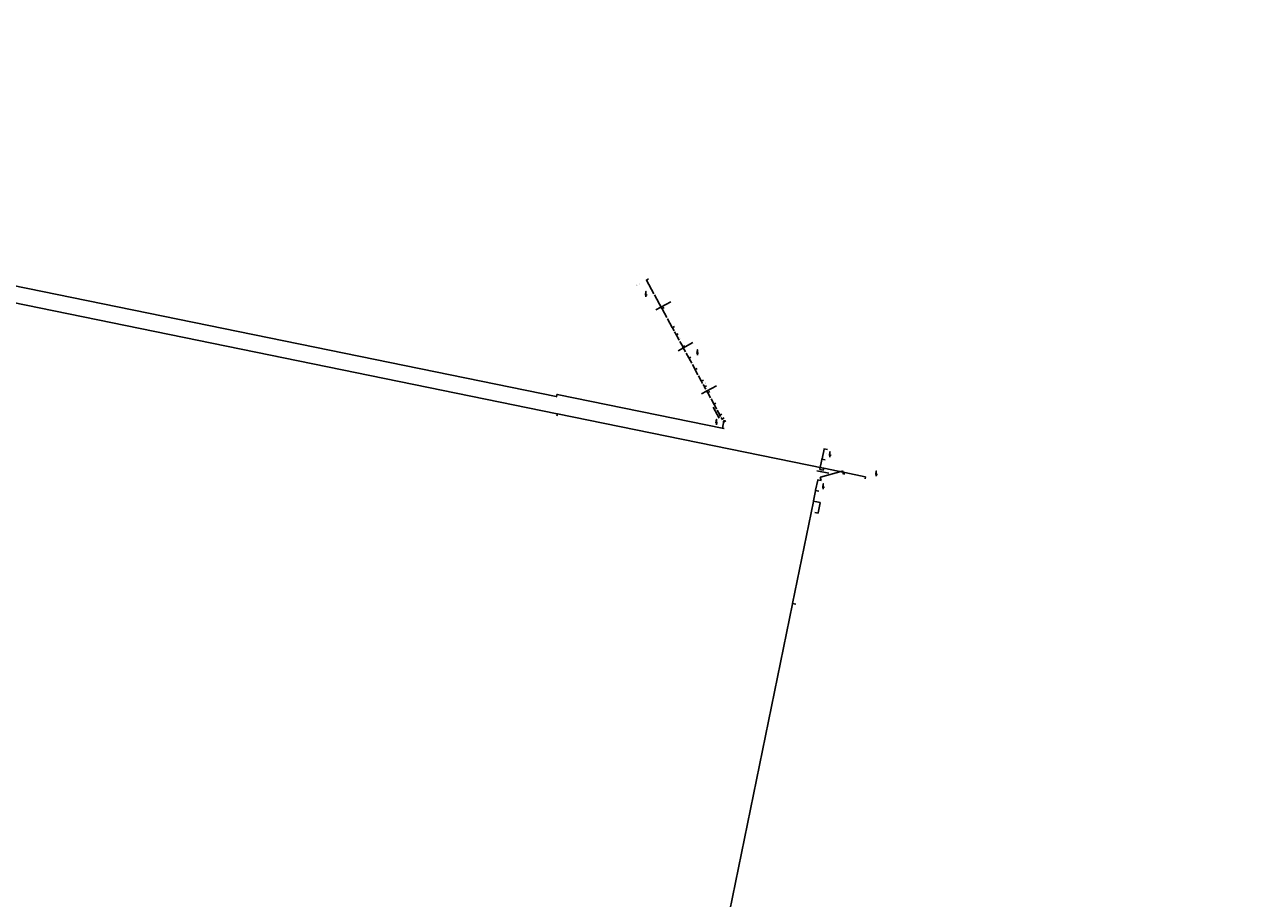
# Model space of a CAD drawing. Header units: feet. Extents: x 2200167 to 2275409, y 202095 to 315438.
# Tile 4 of 4: x 2237788 to 2274116, y 289746 to 315438. Entities that reach past the tile are written whole.
import ezdxf

# ---------------------------------------------------------------- set-up
doc = ezdxf.new("R2010")
doc.units = ezdxf.units.FT
doc.header["$MEASUREMENT"] = 0
doc.layers.add('RD_X_Text', color=7, linetype='Continuous')
doc.layers.add('SC_Scratch7', color=12, linetype='Continuous')
doc.styles.add('Slanted Sub-Title (0.17) Font 31', font='calibriz.ttf', dxfattribs={"height": 0.17})
doc.styles.add('Slanted-Sub Title', font='calibrii.ttf', dxfattribs={"height": 0.17})
doc.styles.add('Straight Sub-Title (0.17) Font 30', font='calibri.ttf', dxfattribs={"height": 0.17})
doc.styles.add('Straight-Normal', font='calibri.ttf', dxfattribs={"height": 0.14})
doc.dimstyles.new('Dec-0  Straight', dxfattribs={"dimtxt": 0.14, "dimasz": 0.14, "dimexe": 0.07, "dimexo": 0.07, "dimgap": 0.07, "dimtad": 2, "dimzin": 3, "dimdsep": 46, "dimtxsty": 'Straight-Normal', "dimblk": 'Dim1', "dimcen": 0, "dimclrd": 95, "dimclre": 95, "dimclrt": 7, "dimadec": 0, "dimazin": 3, "dimtfac": 1, "dimtix": 1, "dimtofl": 0, "dimtmove": 1, "dimatfit": 3, "dimldrblk": 'Dim1', "dimfxl": 1, "dimtolj": 1, "dimtzin": 0, "dimlwd": -1, "dimlwe": -1, "dimarcsym": 0})

# ---------------------------------------------------------------- blocks, each defined once
blk = doc.blocks.new('Dim1')
h = blk.add_hatch(color=4)
h.dxf.hatch_style = 1
h.paths.add_polyline_path([(0, 0), (-1, -0.2), (-1, 0.2)])
at = {"color": 4}
blk.add_lwpolyline([(0, 0), (-1, -0.2), (-1, 0.2), (0, 0)], dxfattribs=at)
blk = doc.blocks.new('*D986')
at = {"layer": 'Defpoints', "color": 0, "transparency": 16777216}
for p in [(2261096, 301406), (2261033, 301096), (2261133, 301076)]:
    blk.add_point(p, dxfattribs=at)
at = {"layer": 'SC_Scratch7', "color": 95, "linetype": 'Continuous', "transparency": 16777216}
for p, q in [((2261100, 301405), (2261199, 301385)), ((2261195, 301379), (2261134, 301082)), ((2261036, 301095), (2261136, 301075))]:
    blk.add_line(p, q, dxfattribs=at)
at = {"layer": 'SC_Scratch7', "color": 95, "transparency": 16777216, "xscale": 7.000000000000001, "yscale": 7.000000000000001, "zscale": 7.000000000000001}
for p, rotation in [((2261196, 301385), 78.46011978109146), ((2261133, 301076), 258.4601197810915)]:
    blk.add_blockref('Dim1', p, dxfattribs=dict(at, rotation=rotation))
at = {"layer": 'SC_Scratch7', "color": 7, "transparency": 16777216, "insert": (2261171, 301229), "char_height": 7, "attachment_point": 5, "rotation": 78.4601, "style": 'Straight-Normal'}
blk.add_mtext("\\A1;316.17'", dxfattribs=at)
blk = doc.blocks.new('*D987')
at = {"layer": 'Defpoints', "color": 0, "transparency": 16777216}
for p in [(2261060, 301741), (2261160, 301721), (2261096, 301406)]:
    blk.add_point(p, dxfattribs=at)
at = {"layer": 'SC_Scratch7', "color": 95, "linetype": 'Continuous', "transparency": 16777216}
for p, q in [((2260997, 301433), (2261059, 301734)), ((2261157, 301722), (2261057, 301742)), ((2261093, 301407), (2260993, 301427))]:
    blk.add_line(p, q, dxfattribs=at)
at = {"layer": 'SC_Scratch7', "color": 95, "transparency": 16777216, "xscale": 7.000000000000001, "yscale": 7.000000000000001, "zscale": 7.000000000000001}
for p, rotation in [((2261060, 301741), 78.46011978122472), ((2260996, 301426), 258.4601197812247)]:
    blk.add_blockref('Dim1', p, dxfattribs=dict(at, rotation=rotation))
at = {"layer": 'SC_Scratch7', "color": 7, "transparency": 16777216, "insert": (2261021, 301585), "char_height": 7, "attachment_point": 5, "rotation": 78.4601, "style": 'Straight-Normal'}
blk.add_mtext("\\A1;321.48'", dxfattribs=at)
blk = doc.blocks.new('*D988')
at = {"layer": 'Defpoints', "color": 0, "transparency": 16777216}
for p in [(2261124, 302051), (2261224, 302030), (2261160, 301721)]:
    blk.add_point(p, dxfattribs=at)
at = {"layer": 'SC_Scratch7', "color": 95, "linetype": 'Continuous', "transparency": 16777216}
for p, q in [((2261062, 301748), (2261122, 302044)), ((2261220, 302031), (2261120, 302051)), ((2261157, 301722), (2261057, 301742))]:
    blk.add_line(p, q, dxfattribs=at)
at = {"layer": 'SC_Scratch7', "color": 95, "transparency": 16777216, "xscale": 7.000000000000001, "yscale": 7.000000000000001, "zscale": 7.000000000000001}
for p, rotation in [((2261124, 302051), 78.46011978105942), ((2261060, 301741), 258.4601197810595)]:
    blk.add_blockref('Dim1', p, dxfattribs=dict(at, rotation=rotation))
at = {"layer": 'SC_Scratch7', "color": 7, "transparency": 16777216, "insert": (2261085, 301897), "char_height": 7, "attachment_point": 5, "rotation": 78.4601, "style": 'Straight-Normal'}
blk.add_mtext("\\A1;315.75'", dxfattribs=at)
blk = doc.blocks.new('*D989')
at = {"layer": 'Defpoints', "color": 0, "transparency": 16777216}
for p in [(2261852, 302312), (2261224, 302030), (2261879, 302214)]:
    blk.add_point(p, dxfattribs=at)
at = {"layer": 'SC_Scratch7', "color": 95, "linetype": 'Continuous', "transparency": 16777216}
for p, q in [((2261203, 302130), (2261845, 302310)), ((2261878, 302217), (2261851, 302315)), ((2261223, 302034), (2261195, 302132))]:
    blk.add_line(p, q, dxfattribs=at)
at = {"layer": 'SC_Scratch7', "color": 95, "transparency": 16777216, "xscale": 7.000000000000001, "yscale": 7.000000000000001, "zscale": 7.000000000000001}
for p, rotation in [((2261852, 302312), 15.62784516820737), ((2261196, 302128), 195.6278451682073)]:
    blk.add_blockref('Dim1', p, dxfattribs=dict(at, rotation=rotation))
at = {"layer": 'SC_Scratch7', "color": 7, "transparency": 16777216, "insert": (2261522, 302227), "char_height": 7, "attachment_point": 5, "rotation": 15.6278, "style": 'Straight-Normal'}
blk.add_mtext("\\A1;680.73'", dxfattribs=at)
blk = doc.blocks.new('*D990')
at = {"layer": 'Defpoints', "color": 0, "transparency": 16777216}
for p in [(2261248, 302659), (2261348, 302639), (2261286, 302335)]:
    blk.add_point(p, dxfattribs=at)
at = {"layer": 'SC_Scratch7', "color": 95, "linetype": 'Continuous', "transparency": 16777216}
for p, q in [((2261187, 302362), (2261246, 302652)), ((2261344, 302639), (2261244, 302660)), ((2261282, 302335), (2261182, 302356))]:
    blk.add_line(p, q, dxfattribs=at)
at = {"layer": 'SC_Scratch7', "color": 95, "transparency": 16777216, "xscale": 7.000000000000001, "yscale": 7.000000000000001, "zscale": 7.000000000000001}
for p, rotation in [((2261248, 302659), 78.46011978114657), ((2261186, 302355), 258.4601197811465)]:
    blk.add_blockref('Dim1', p, dxfattribs=dict(at, rotation=rotation))
at = {"layer": 'SC_Scratch7', "color": 7, "transparency": 16777216, "insert": (2261210, 302509), "char_height": 7, "attachment_point": 5, "rotation": 78.4601, "style": 'Straight-Normal'}
blk.add_mtext("\\A1;310.25'", dxfattribs=at)
blk = doc.blocks.new('*D991')
at = {"layer": 'Defpoints', "color": 0, "transparency": 16777216}
for p in [(2261310, 302965), (2261348, 302639), (2261410, 302945)]:
    blk.add_point(p, dxfattribs=at)
at = {"layer": 'SC_Scratch7', "color": 95, "linetype": 'Continuous', "transparency": 16777216}
for p, q in [((2261344, 302639), (2261244, 302660)), ((2261249, 302666), (2261309, 302958)), ((2261407, 302946), (2261307, 302966))]:
    blk.add_line(p, q, dxfattribs=at)
at = {"layer": 'SC_Scratch7', "color": 95, "transparency": 16777216, "xscale": 7.000000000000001, "yscale": 7.000000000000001, "zscale": 7.000000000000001}
for p, rotation in [((2261248, 302659), 258.4601197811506), ((2261310, 302965), 78.46011978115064)]:
    blk.add_blockref('Dim1', p, dxfattribs=dict(at, rotation=rotation))
at = {"layer": 'SC_Scratch7', "color": 7, "transparency": 16777216, "insert": (2261272, 302814), "char_height": 7, "attachment_point": 5, "rotation": 78.4601, "style": 'Straight-Normal'}
blk.add_mtext("\\A1;312.53'", dxfattribs=at)
blk = doc.blocks.new('*D992')
at = {"layer": 'Defpoints', "color": 0, "transparency": 16777216}
for p in [(2261096, 301406), (2260381, 298414), (2260481, 298394)]:
    blk.add_point(p, dxfattribs=at)
at = {"layer": 'SC_Scratch7', "color": 95, "linetype": 'Continuous', "transparency": 16777216}
for p, q in [((2260995, 301419), (2260382, 298421)), ((2261093, 301407), (2260993, 301427)), ((2260478, 298394), (2260378, 298415))]:
    blk.add_line(p, q, dxfattribs=at)
at = {"layer": 'SC_Scratch7', "color": 95, "transparency": 16777216, "xscale": 7.000000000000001, "yscale": 7.000000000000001, "zscale": 7.000000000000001}
for p, rotation in [((2260996, 301426), 78.46011978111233), ((2260381, 298414), 258.4601197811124)]:
    blk.add_blockref('Dim1', p, dxfattribs=dict(at, rotation=rotation))
at = {"layer": 'SC_Scratch7', "color": 7, "transparency": 16777216, "insert": (2260682, 299922), "char_height": 7, "attachment_point": 5, "rotation": 78.4601, "style": 'Straight-Normal'}
blk.add_mtext("\\A1;3074.28'", dxfattribs=at)
blk = doc.blocks.new('*D993')
at = {"layer": 'Defpoints', "color": 0, "transparency": 16777216}
for p in [(2260481, 298394), (2240719, 202116), (2240819, 202095)]:
    blk.add_point(p, dxfattribs=at)
at = {"layer": 'SC_Scratch7', "color": 95, "linetype": 'Continuous', "transparency": 16777216}
for p, q in [((2260380, 298407), (2240721, 202123)), ((2260478, 298394), (2260378, 298415)), ((2240816, 202096), (2240716, 202116))]:
    blk.add_line(p, q, dxfattribs=at)
at = {"layer": 'SC_Scratch7', "color": 95, "transparency": 16777216, "xscale": 7.000000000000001, "yscale": 7.000000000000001, "zscale": 7.000000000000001}
for p, rotation in [((2260381, 298414), 78.46011978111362), ((2240719, 202116), 258.4601197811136)]:
    blk.add_blockref('Dim1', p, dxfattribs=dict(at, rotation=rotation))
at = {"layer": 'SC_Scratch7', "color": 7, "transparency": 16777216, "insert": (2250543, 250266), "char_height": 7, "attachment_point": 5, "rotation": 78.4601, "style": 'Straight-Normal'}
blk.add_mtext("\\A1;98285.07'", dxfattribs=at)
blk = doc.blocks.new('*D995')
at = {"layer": 'Defpoints', "color": 0, "transparency": 16777216}
for p in [(2200167, 314814), (2253449, 303935), (2253461, 303993)]:
    blk.add_point(p, dxfattribs=at)
at = {"layer": 'SC_Scratch7', "color": 95, "linetype": 'Continuous', "transparency": 16777216}
for p, q in [((2200168, 314817), (2200180, 314876)), ((2200186, 314871), (2253454, 303995)), ((2253450, 303938), (2253462, 303997))]:
    blk.add_line(p, q, dxfattribs=at)
at = {"layer": 'SC_Scratch7', "color": 95, "transparency": 16777216, "xscale": 7.000000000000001, "yscale": 7.000000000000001, "zscale": 7.000000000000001}
for p, rotation in [((2200179, 314872), 168.460119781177), ((2253461, 303993), 348.460119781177)]:
    blk.add_blockref('Dim1', p, dxfattribs=dict(at, rotation=rotation))
at = {"layer": 'SC_Scratch7', "color": 7, "transparency": 16777216, "insert": (2226822, 309440), "char_height": 7, "attachment_point": 5, "rotation": 348.4601, "style": 'Straight-Normal'}
blk.add_mtext("\\A1;54381.63'", dxfattribs=at)
blk = doc.blocks.new('*D996')
at = {"layer": 'Defpoints', "color": 0, "transparency": 16777216}
for p in [(2253449, 303935), (2261286, 302335), (2261298, 302393)]:
    blk.add_point(p, dxfattribs=at)
at = {"layer": 'SC_Scratch7', "color": 95, "linetype": 'Continuous', "transparency": 16777216}
for p, q in [((2253450, 303938), (2253462, 303997)), ((2253468, 303992), (2261291, 302395)), ((2261286, 302338), (2261298, 302397))]:
    blk.add_line(p, q, dxfattribs=at)
at = {"layer": 'SC_Scratch7', "color": 95, "transparency": 16777216, "xscale": 7.000000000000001, "yscale": 7.000000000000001, "zscale": 7.000000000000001}
for p, rotation in [((2253461, 303993), 168.4601197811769), ((2261298, 302393), 348.460119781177)]:
    blk.add_blockref('Dim1', p, dxfattribs=dict(at, rotation=rotation))
at = {"layer": 'SC_Scratch7', "color": 7, "transparency": 16777216, "insert": (2257381, 303200), "char_height": 7, "attachment_point": 5, "rotation": 348.4601, "style": 'Straight-Normal'}
blk.add_mtext("\\A1;7998.09'", dxfattribs=at)
blk = doc.blocks.new('*D997')
at = {"layer": 'Defpoints', "color": 0, "transparency": 16777216}
for p in [(2261286, 302335), (2261914, 302267), (2261902, 302209)]:
    blk.add_point(p, dxfattribs=at)
at = {"layer": 'SC_Scratch7', "color": 95, "linetype": 'Continuous', "transparency": 16777216}
for p, q in [((2261286, 302338), (2261298, 302397)), ((2261305, 302392), (2261907, 302269)), ((2261902, 302212), (2261914, 302271))]:
    blk.add_line(p, q, dxfattribs=at)
at = {"layer": 'SC_Scratch7', "color": 95, "transparency": 16777216, "xscale": 7.000000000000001, "yscale": 7.000000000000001, "zscale": 7.000000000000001}
for p, rotation in [((2261298, 302393), 168.460119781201), ((2261914, 302267), 348.460119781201)]:
    blk.add_blockref('Dim1', p, dxfattribs=dict(at, rotation=rotation))
at = {"layer": 'SC_Scratch7', "color": 7, "transparency": 16777216, "insert": (2261607, 302337), "char_height": 7, "attachment_point": 5, "rotation": 348.4601, "style": 'Straight-Normal'}
blk.add_mtext("\\A1;628.66'", dxfattribs=at)
blk = doc.blocks.new('*D998')
at = {"layer": 'Defpoints', "color": 0, "transparency": 16777216}
for p in [(2261902, 302209), (2262518, 302083), (2262530, 302142)]:
    blk.add_point(p, dxfattribs=at)
at = {"layer": 'SC_Scratch7', "color": 95, "linetype": 'Continuous', "transparency": 16777216}
for p, q in [((2261902, 302212), (2261914, 302271)), ((2261920, 302266), (2262523, 302143)), ((2262519, 302087), (2262531, 302145))]:
    blk.add_line(p, q, dxfattribs=at)
at = {"layer": 'SC_Scratch7', "color": 95, "transparency": 16777216, "xscale": 7.000000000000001, "yscale": 7.000000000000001, "zscale": 7.000000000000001}
for p, rotation in [((2261914, 302267), 168.4601197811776), ((2262530, 302142), 348.4601197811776)]:
    blk.add_blockref('Dim1', p, dxfattribs=dict(at, rotation=rotation))
at = {"layer": 'SC_Scratch7', "color": 7, "transparency": 16777216, "insert": (2262223, 302211), "char_height": 7, "attachment_point": 5, "rotation": 348.4601, "style": 'Straight-Normal'}
blk.add_mtext("\\A1;629.12'", dxfattribs=at)
blk = doc.blocks.new('*D1001')
at = {"layer": 'Defpoints', "color": 0, "transparency": 16777216}
for p in [(2253450, 304563), (2253450, 304563), (2258370, 303558)]:
    blk.add_point(p, dxfattribs=at)
at = {"layer": 'SC_Scratch7', "color": 95, "linetype": 'Continuous', "transparency": 16777216}
blk.add_line((2258363, 303559), (2253456, 304561), dxfattribs=at)
at = {"layer": 'SC_Scratch7', "color": 95, "transparency": 16777216, "xscale": 7.000000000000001, "yscale": 7.000000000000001, "zscale": 7.000000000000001}
for p, rotation in [((2253450, 304563), 168.4601197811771), ((2258370, 303558), 348.4601197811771)]:
    blk.add_blockref('Dim1', p, dxfattribs=dict(at, rotation=rotation))
at = {"layer": 'SC_Scratch7', "color": 7, "transparency": 16777216, "insert": (2258205, 303603), "char_height": 7, "attachment_point": 5, "rotation": 348.4601, "style": 'Straight-Normal'}
blk.add_mtext("\\A1;5021.72'", dxfattribs=at)
blk = doc.blocks.new('*D1002')
at = {"layer": 'Defpoints', "color": 0, "transparency": 16777216}
for p in [(2200171, 315375), (2200184, 315438), (2253450, 304563)]:
    blk.add_point(p, dxfattribs=at)
at = {"layer": 'SC_Scratch7', "color": 95, "linetype": 'Continuous', "transparency": 16777216}
for p, q in [((2200183, 315435), (2200170, 315372)), ((2253430, 304501), (2200178, 315374)), ((2253449, 304559), (2253436, 304496))]:
    blk.add_line(p, q, dxfattribs=at)
at = {"layer": 'SC_Scratch7', "color": 95, "transparency": 16777216, "xscale": 7.000000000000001, "yscale": 7.000000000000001, "zscale": 7.000000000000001}
for p, rotation in [((2200171, 315375), 168.4601197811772), ((2253437, 304499), 348.4601197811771)]:
    blk.add_blockref('Dim1', p, dxfattribs=dict(at, rotation=rotation))
at = {"layer": 'SC_Scratch7', "color": 7, "transparency": 16777216, "insert": (2226802, 309930), "char_height": 7, "attachment_point": 5, "rotation": 348.4601, "style": 'Straight-Normal'}
blk.add_mtext("\\A1;54364.62'", dxfattribs=at)
blk = doc.blocks.new('*D1004')
at = {"layer": 'Defpoints', "color": 0, "transparency": 16777216}
for p in [(2258365, 303797), (2258418, 303786), (2258370, 303558)]:
    blk.add_point(p, dxfattribs=at)
at = {"layer": 'SC_Scratch7', "color": 95, "linetype": 'Continuous', "transparency": 16777216}
for p, q in [((2258318, 303576), (2258363, 303790)), ((2258414, 303786), (2258361, 303798)), ((2258366, 303559), (2258313, 303570))]:
    blk.add_line(p, q, dxfattribs=at)
at = {"layer": 'SC_Scratch7', "color": 95, "transparency": 16777216, "xscale": 7.000000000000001, "yscale": 7.000000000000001, "zscale": 7.000000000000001}
for p, rotation in [((2258365, 303797), 78.07457986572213), ((2258317, 303569), 258.0745798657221)]:
    blk.add_blockref('Dim1', p, dxfattribs=dict(at, rotation=rotation))
at = {"layer": 'SC_Scratch7', "color": 7, "transparency": 16777216, "insert": (2258334, 303685), "char_height": 7, "attachment_point": 5, "rotation": 78.0746, "style": 'Straight-Normal'}
blk.add_mtext("\\A1;232.65'", dxfattribs=at)
blk = doc.blocks.new('*D1005')
at = {"layer": 'Defpoints', "color": 0, "transparency": 16777216}
for p in [(2258306, 303842), (2258369, 303876), (2258418, 303786)]:
    blk.add_point(p, dxfattribs=at)
at = {"layer": 'SC_Scratch7', "color": 95, "linetype": 'Continuous', "transparency": 16777216}
for p, q in [((2258366, 303874), (2258303, 303840)), ((2258310, 303836), (2258322, 303814)), ((2258352, 303758), (2258340, 303780)), ((2258415, 303784), (2258352, 303750))]:
    blk.add_line(p, q, dxfattribs=at)
at = {"layer": 'SC_Scratch7', "color": 95, "transparency": 16777216, "xscale": 7.000000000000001, "yscale": 7.000000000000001, "zscale": 7.000000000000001}
for p, rotation in [((2258306, 303842), 118.517753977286), ((2258355, 303752), 298.517753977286)]:
    blk.add_blockref('Dim1', p, dxfattribs=dict(at, rotation=rotation))
at = {"layer": 'SC_Scratch7', "color": 7, "transparency": 16777216, "insert": (2258331, 303797), "char_height": 7, "attachment_point": 5, "rotation": 118.518, "style": 'Straight-Normal'}
blk.add_mtext("\\A1;102.51'", dxfattribs=at)
blk = doc.blocks.new('*D1006')
at = {"layer": 'Defpoints', "color": 0, "transparency": 16777216}
for p in [(2256147, 307966), (2256540, 307089), (2256604, 307124)]:
    blk.add_point(p, dxfattribs=at)
at = {"layer": 'SC_Scratch7', "color": 95, "linetype": 'Continuous', "transparency": 16777216}
for p, q in [((2256143, 307964), (2256080, 307929)), ((2256086, 307925), (2256302, 307527)), ((2256537, 307095), (2256321, 307493)), ((2256601, 307122), (2256537, 307087))]:
    blk.add_line(p, q, dxfattribs=at)
at = {"layer": 'SC_Scratch7', "color": 95, "transparency": 16777216, "xscale": 7.000000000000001, "yscale": 7.000000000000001, "zscale": 7.000000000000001}
for p, rotation in [((2256083, 307931), 118.5177539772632), ((2256540, 307089), 298.5177539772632)]:
    blk.add_blockref('Dim1', p, dxfattribs=dict(at, rotation=rotation))
at = {"layer": 'SC_Scratch7', "color": 7, "transparency": 16777216, "insert": (2256311, 307510), "char_height": 7, "attachment_point": 5, "rotation": 118.518, "style": 'Straight-Normal'}
blk.add_mtext("\\A1;958.30'", dxfattribs=at)
blk = doc.blocks.new('*D1007')
at = {"layer": 'Defpoints', "color": 0, "transparency": 16777216}
for p in [(2256604, 307124), (2256846, 306528), (2256909, 306562)]:
    blk.add_point(p, dxfattribs=at)
at = {"layer": 'SC_Scratch7', "color": 95, "linetype": 'Continuous', "transparency": 16777216}
for p, q in [((2256601, 307122), (2256538, 307088)), ((2256544, 307083), (2256684, 306826)), ((2256843, 306534), (2256703, 306792)), ((2256906, 306560), (2256843, 306526))]:
    blk.add_line(p, q, dxfattribs=at)
at = {"layer": 'SC_Scratch7', "color": 95, "transparency": 16777216, "xscale": 7.000000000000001, "yscale": 7.000000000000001, "zscale": 7.000000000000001}
for p, rotation in [((2256541, 307089), 118.5177539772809), ((2256846, 306528), 298.5177539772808)]:
    blk.add_blockref('Dim1', p, dxfattribs=dict(at, rotation=rotation))
at = {"layer": 'SC_Scratch7', "color": 7, "transparency": 16777216, "insert": (2256693, 306809), "char_height": 7, "attachment_point": 5, "rotation": 118.518, "style": 'Straight-Normal'}
blk.add_mtext("\\A1;639.23'", dxfattribs=at)
blk = doc.blocks.new('*D1008')
at = {"layer": 'Defpoints', "color": 0, "transparency": 16777216}
for p in [(2256909, 306562), (2256960, 306319), (2257023, 306353)]:
    blk.add_point(p, dxfattribs=at)
at = {"layer": 'SC_Scratch7', "color": 95, "linetype": 'Continuous', "transparency": 16777216}
for p, q in [((2256906, 306560), (2256843, 306526)), ((2256849, 306522), (2256894, 306440)), ((2256956, 306325), (2256912, 306406)), ((2257020, 306351), (2256957, 306317))]:
    blk.add_line(p, q, dxfattribs=at)
at = {"layer": 'SC_Scratch7', "color": 95, "transparency": 16777216, "xscale": 7.000000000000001, "yscale": 7.000000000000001, "zscale": 7.000000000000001}
for p, rotation in [((2256846, 306528), 118.5177539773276), ((2256960, 306319), 298.5177539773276)]:
    blk.add_blockref('Dim1', p, dxfattribs=dict(at, rotation=rotation))
at = {"layer": 'SC_Scratch7', "color": 7, "transparency": 16777216, "insert": (2256903, 306423), "char_height": 7, "attachment_point": 5, "rotation": 118.518, "style": 'Straight-Normal'}
blk.add_mtext("\\A1;238.03'", dxfattribs=at)
blk = doc.blocks.new('*D1009')
at = {"layer": 'Defpoints', "color": 0, "transparency": 16777216}
for p in [(2257023, 306353), (2257152, 305965), (2257215, 305999)]:
    blk.add_point(p, dxfattribs=at)
at = {"layer": 'SC_Scratch7', "color": 95, "linetype": 'Continuous', "transparency": 16777216}
for p, q in [((2257020, 306351), (2256957, 306317)), ((2256963, 306312), (2257047, 306159)), ((2257149, 305971), (2257065, 306124)), ((2257212, 305997), (2257149, 305963))]:
    blk.add_line(p, q, dxfattribs=at)
at = {"layer": 'SC_Scratch7', "color": 95, "transparency": 16777216, "xscale": 7.000000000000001, "yscale": 7.000000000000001, "zscale": 7.000000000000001}
for p, rotation in [((2256960, 306319), 118.5177539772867), ((2257152, 305965), 298.5177539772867)]:
    blk.add_blockref('Dim1', p, dxfattribs=dict(at, rotation=rotation))
at = {"layer": 'SC_Scratch7', "color": 7, "transparency": 16777216, "insert": (2257056, 306142), "char_height": 7, "attachment_point": 5, "rotation": 118.518, "style": 'Straight-Normal'}
blk.add_mtext("\\A1;403.01'", dxfattribs=at)
blk = doc.blocks.new('*D1010')
at = {"layer": 'Defpoints', "color": 0, "transparency": 16777216}
for p in [(2257215, 305999), (2257334, 305631), (2257396, 305665)]:
    blk.add_point(p, dxfattribs=at)
at = {"layer": 'SC_Scratch7', "color": 95, "linetype": 'Continuous', "transparency": 16777216}
for p, q in [((2257212, 305997), (2257150, 305963)), ((2257156, 305959), (2257234, 305815)), ((2257330, 305638), (2257253, 305781)), ((2257393, 305664), (2257331, 305630))]:
    blk.add_line(p, q, dxfattribs=at)
at = {"layer": 'SC_Scratch7', "color": 95, "transparency": 16777216, "xscale": 7.000000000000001, "yscale": 7.000000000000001, "zscale": 7.000000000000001}
for p, rotation in [((2257153, 305965), 118.5177539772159), ((2257334, 305631), 298.5177539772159)]:
    blk.add_blockref('Dim1', p, dxfattribs=dict(at, rotation=rotation))
at = {"layer": 'SC_Scratch7', "color": 7, "transparency": 16777216, "insert": (2257243, 305798), "char_height": 7, "attachment_point": 5, "rotation": 118.518, "style": 'Straight-Normal'}
blk.add_mtext("\\A1;379.43'", dxfattribs=at)
blk = doc.blocks.new('*D1011')
at = {"layer": 'Defpoints', "color": 0, "transparency": 16777216}
for p in [(2257396, 305665), (2257516, 305295), (2257579, 305329)]:
    blk.add_point(p, dxfattribs=at)
at = {"layer": 'SC_Scratch7', "color": 95, "linetype": 'Continuous', "transparency": 16777216}
for p, q in [((2257393, 305664), (2257331, 305630)), ((2257337, 305625), (2257416, 305480)), ((2257513, 305301), (2257434, 305446)), ((2257576, 305328), (2257513, 305294))]:
    blk.add_line(p, q, dxfattribs=at)
at = {"layer": 'SC_Scratch7', "color": 95, "transparency": 16777216, "xscale": 7.000000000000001, "yscale": 7.000000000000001, "zscale": 7.000000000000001}
for p, rotation in [((2257334, 305631), 118.5177539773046), ((2257516, 305295), 298.5177539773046)]:
    blk.add_blockref('Dim1', p, dxfattribs=dict(at, rotation=rotation))
at = {"layer": 'SC_Scratch7', "color": 7, "transparency": 16777216, "insert": (2257425, 305463), "char_height": 7, "attachment_point": 5, "rotation": 118.518, "style": 'Straight-Normal'}
blk.add_mtext("\\A1;382.55'", dxfattribs=at)
blk = doc.blocks.new('*D1012')
at = {"layer": 'Defpoints', "color": 0, "transparency": 16777216}
for p in [(2257579, 305329), (2257701, 304956), (2257764, 304990)]:
    blk.add_point(p, dxfattribs=at)
at = {"layer": 'SC_Scratch7', "color": 95, "linetype": 'Continuous', "transparency": 16777216}
for p, q in [((2257576, 305328), (2257513, 305294)), ((2257520, 305289), (2257599, 305143)), ((2257698, 304962), (2257618, 305108)), ((2257760, 304988), (2257698, 304954))]:
    blk.add_line(p, q, dxfattribs=at)
at = {"layer": 'SC_Scratch7', "color": 95, "transparency": 16777216, "xscale": 7.000000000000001, "yscale": 7.000000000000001, "zscale": 7.000000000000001}
for p, rotation in [((2257516, 305295), 118.5177539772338), ((2257701, 304956), 298.5177539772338)]:
    blk.add_blockref('Dim1', p, dxfattribs=dict(at, rotation=rotation))
at = {"layer": 'SC_Scratch7', "color": 7, "transparency": 16777216, "insert": (2257609, 305126), "char_height": 7, "attachment_point": 5, "rotation": 118.518, "style": 'Straight-Normal'}
blk.add_mtext("\\A1;386.37'", dxfattribs=at)
blk = doc.blocks.new('*D1013')
at = {"layer": 'Defpoints', "color": 0, "transparency": 16777216}
for p in [(2257764, 304990), (2257855, 304822), (2257792, 304788)]:
    blk.add_point(p, dxfattribs=at)
at = {"layer": 'SC_Scratch7', "color": 95, "linetype": 'Continuous', "transparency": 16777216}
for p, q in [((2257760, 304988), (2257698, 304954)), ((2257704, 304950), (2257737, 304889)), ((2257789, 304794), (2257756, 304855)), ((2257852, 304820), (2257789, 304786))]:
    blk.add_line(p, q, dxfattribs=at)
at = {"layer": 'SC_Scratch7', "color": 95, "transparency": 16777216, "xscale": 7.000000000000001, "yscale": 7.000000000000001, "zscale": 7.000000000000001}
for p, rotation in [((2257701, 304956), 118.5177539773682), ((2257792, 304788), 298.5177539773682)]:
    blk.add_blockref('Dim1', p, dxfattribs=dict(at, rotation=rotation))
at = {"layer": 'SC_Scratch7', "color": 7, "transparency": 16777216, "insert": (2257747, 304872), "char_height": 7, "attachment_point": 5, "rotation": 118.518, "style": 'Straight-Normal'}
blk.add_mtext("\\A1;191.04'", dxfattribs=at)
blk = doc.blocks.new('*D1014')
at = {"layer": 'Defpoints', "color": 0, "transparency": 16777216}
for p in [(2257855, 304822), (2257885, 304617), (2257948, 304651)]:
    blk.add_point(p, dxfattribs=at)
at = {"layer": 'SC_Scratch7', "color": 95, "linetype": 'Continuous', "transparency": 16777216}
for p, q in [((2257852, 304820), (2257789, 304786)), ((2257795, 304782), (2257829, 304719)), ((2257882, 304623), (2257848, 304686)), ((2257944, 304649), (2257882, 304615))]:
    blk.add_line(p, q, dxfattribs=at)
at = {"layer": 'SC_Scratch7', "color": 95, "transparency": 16777216, "xscale": 7.000000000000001, "yscale": 7.000000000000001, "zscale": 7.000000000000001}
for p, rotation in [((2257792, 304788), 118.5177539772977), ((2257885, 304617), 298.5177539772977)]:
    blk.add_blockref('Dim1', p, dxfattribs=dict(at, rotation=rotation))
at = {"layer": 'SC_Scratch7', "color": 7, "transparency": 16777216, "insert": (2257839, 304703), "char_height": 7, "attachment_point": 5, "rotation": 118.518, "style": 'Straight-Normal'}
blk.add_mtext("\\A1;194.39'", dxfattribs=at)
blk = doc.blocks.new('*D1015')
at = {"layer": 'Defpoints', "color": 0, "transparency": 16777216}
for p in [(2257948, 304651), (2258068, 304280), (2258131, 304314)]:
    blk.add_point(p, dxfattribs=at)
at = {"layer": 'SC_Scratch7', "color": 95, "linetype": 'Continuous', "transparency": 16777216}
for p, q in [((2257944, 304649), (2257882, 304615)), ((2257888, 304611), (2257967, 304466)), ((2258065, 304286), (2257986, 304431)), ((2258128, 304312), (2258065, 304278))]:
    blk.add_line(p, q, dxfattribs=at)
at = {"layer": 'SC_Scratch7', "color": 95, "transparency": 16777216, "xscale": 7.000000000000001, "yscale": 7.000000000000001, "zscale": 7.000000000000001}
for p, rotation in [((2257885, 304617), 118.5177539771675), ((2258068, 304280), 298.5177539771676)]:
    blk.add_blockref('Dim1', p, dxfattribs=dict(at, rotation=rotation))
at = {"layer": 'SC_Scratch7', "color": 7, "transparency": 16777216, "insert": (2257977, 304448), "char_height": 7, "attachment_point": 5, "rotation": 118.518, "style": 'Straight-Normal'}
blk.add_mtext("\\A1;383.96'", dxfattribs=at)
blk = doc.blocks.new('*D1016')
at = {"layer": 'Defpoints', "color": 0, "transparency": 16777216}
for p in [(2258131, 304314), (2258244, 303956), (2258307, 303990)]:
    blk.add_point(p, dxfattribs=at)
at = {"layer": 'SC_Scratch7', "color": 95, "linetype": 'Continuous', "transparency": 16777216}
for p, q in [((2258128, 304312), (2258065, 304278)), ((2258072, 304274), (2258147, 304135)), ((2258241, 303963), (2258165, 304101)), ((2258303, 303989), (2258241, 303955))]:
    blk.add_line(p, q, dxfattribs=at)
at = {"layer": 'SC_Scratch7', "color": 95, "transparency": 16777216, "xscale": 7.000000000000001, "yscale": 7.000000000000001, "zscale": 7.000000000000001}
for p, rotation in [((2258068, 304280), 118.5177539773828), ((2258244, 303956), 298.5177539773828)]:
    blk.add_blockref('Dim1', p, dxfattribs=dict(at, rotation=rotation))
at = {"layer": 'SC_Scratch7', "color": 7, "transparency": 16777216, "insert": (2258156, 304118), "char_height": 7, "attachment_point": 5, "rotation": 118.518, "style": 'Straight-Normal'}
blk.add_mtext("\\A1;367.97'", dxfattribs=at)
blk = doc.blocks.new('*D1017')
at = {"layer": 'Defpoints', "color": 0, "transparency": 16777216}
for p in [(2258306, 303842), (2258307, 303990), (2258369, 303876)]:
    blk.add_point(p, dxfattribs=at)
at = {"layer": 'SC_Scratch7', "color": 95, "linetype": 'Continuous', "transparency": 16777216}
for p, q in [((2258303, 303989), (2258241, 303955)), ((2258247, 303950), (2258266, 303916)), ((2258303, 303848), (2258284, 303882)), ((2258366, 303874), (2258303, 303840))]:
    blk.add_line(p, q, dxfattribs=at)
at = {"layer": 'SC_Scratch7', "color": 95, "transparency": 16777216, "xscale": 7.000000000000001, "yscale": 7.000000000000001, "zscale": 7.000000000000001}
for p, rotation in [((2258244, 303956), 118.5177539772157), ((2258306, 303842), 298.5177539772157)]:
    blk.add_blockref('Dim1', p, dxfattribs=dict(at, rotation=rotation))
at = {"layer": 'SC_Scratch7', "color": 7, "transparency": 16777216, "insert": (2258275, 303899), "char_height": 7, "attachment_point": 5, "rotation": 118.518, "style": 'Straight-Normal'}
blk.add_mtext("\\A1;130.58'", dxfattribs=at)

msp = doc.modelspace()

# ---------------------------------------------------------------- linework, layer by layer
at = {"layer": 'SC_Scratch7'}
for p, q in [((2256359.831, 307052.19), (2256797, 307289.729)), ((2257012.174, 305851.611), (2257449.344, 306089.15)), ((2257703.743, 304578.84), (2258140.912, 304816.379)), ((2258221.117, 303867.25), (2258045.437, 304190.575))]:
    msp.add_line(p, q, dxfattribs=at)
for points in [[(2256066.642, 307435.685), (2256066.642, 307594.31), (2256052.927, 307485.249), (2256102.046, 307493.84)], [(2257582.687, 305720.499), (2257582.687, 305879.123), (2257568.973, 305770.062), (2257618.091, 305778.653)], [(2258140.386, 303675.212), (2258140.386, 303833.837), (2258126.671, 303724.775), (2258175.79, 303733.366)], [(2261480.029, 302721.436), (2261480.029, 302880.061), (2261466.314, 302771), (2261515.433, 302779.591)], [(2261451.936, 302246.881), (2261098.401, 302319.066)], [(2262847.169, 302156.21), (2262847.169, 302314.835), (2262833.455, 302205.773), (2262882.573, 302214.364)], [(2261283.318, 301777.754), (2261283.318, 301936.378), (2261269.603, 301827.317), (2261318.722, 301835.908)]]:
    msp.add_lwpolyline(points, dxfattribs=at)

# ---------------------------------------------------------------- texts
at = {"layer": 'RD_X_Text', "attachment_point": 1}
for s, insert, char_height, width, rotation, style in [('CITY OF NEW PHILADELPHIA', (2255885.081, 307813.323), 7, 167.28757, 208.407, 'Straight Sub-Title (0.17) Font 30'), ('CITY OF DOVER', (2255849.933, 307810.58), 7, 108.96489, 208.407, 'Straight Sub-Title (0.17) Font 30'), ('UNION AVE.', (2257080.286, 306211.684), 8.5, 108.96489, 118.4567992, 'Slanted-Sub Title'), ('ALLEY', (2257120.745, 306401.162), 8.5, 108.96489, 208.407, 'Slanted-Sub Title'), ('UNION AVE.', (2257832.327, 304871.333), 8.5, 108.96489, 118.4567992, 'Slanted-Sub Title'), ('2nd ST NW', (2261380.097, 302780.533), 8.5, 60.61147, 78.4601198, 'Slanted-Sub Title'), ('2nd ST NW', (2261103.965, 301516.511), 8.5, 60.61147, 78.4601198, 'Slanted-Sub Title')]:
    msp.add_mtext(s, dxfattribs=dict(at, insert=insert, char_height=char_height, width=width, rotation=rotation, style=style))
at = {"layer": 'SC_Scratch7', "insert": (2274050.283, 289979.645), "char_height": 8.5, "width": 129.8437, "attachment_point": 1, "rotation": 306.6810455, "style": 'Slanted Sub-Title (0.17) Font 31'}
msp.add_mtext('BRIGHTWOOD RD SE', dxfattribs=at)

# ---------------------------------------------------------------- dimensions: what is measured, and where the dimension line sits
at = {"layer": 'SC_Scratch7'}
for p1, p2, distance, picture, middle in [((2253449.549, 304562.63), (2200183.872, 315438.27), 64.627, '*D1002', (2226802.364, 309930.186)), ((2200166.973, 314813.766), (2253449.312, 303934.724), 59.744, '*D995', (2226821.512, 309439.724)), ((2253449.312, 303934.724), (2261285.731, 302334.706), 59.744, '*D996', (2257380.891, 303200.194)), ((2258369.762, 303558.035), (2258417.838, 303785.668), 54.153, '*D1004', (2258333.882, 303684.506)), ((2261285.731, 302334.706), (2261347.796, 302638.681), 102.038, '*D990', (2261209.845, 302508.524)), ((2261347.796, 302638.681), (2261410.317, 302944.89), 102.038, '*D991', (2261272.138, 302813.616)), ((2261223.552, 302030.171), (2261879.114, 302213.551), 102.038, '*D989', (2261521.936, 302226.951)), ((2261285.731, 302334.706), (2261901.685, 302208.942), 59.744, '*D997', (2261607.077, 302337.303)), ((2261901.685, 302208.942), (2262518.087, 302083.087), 59.744, '*D998', (2262223.255, 302211.493)), ((2261160.386, 301720.802), (2261223.552, 302030.171), 102.038, '*D988', (2261085.05, 301897.317)), ((2261096.074, 301405.825), (2261160.386, 301720.802), 102.038, '*D987', (2261021.312, 301585.144)), ((2261096.074, 301405.825), (2260481.064, 298393.685), -102.038, '*D992', (2260681.651, 299921.585)), ((2261096.074, 301405.825), (2261032.825, 301096.048), 102.038, '*D986', (2261171.368, 301229.106)), ((2260481.064, 298393.685), (2240819.14, 202095.38), -102.038, '*D993', (2250543.184, 250266.362))]:
    dim = msp.add_aligned_dim(p1=p1, p2=p2, distance=distance, dimstyle='Dec-0  Straight', override={"dimpost": "'"}, dxfattribs=at)
    dim.commit()
    dim.dimension.update_dxf_attribs({"geometry": picture, "text_midpoint": middle})
for p1, p2, distance, picture, middle in [((2256146.521, 307965.823), (2256604.043, 307123.795), -72.66, '*D1006', (2256311.438, 307510.119)), ((2256604.043, 307123.795), (2256909.231, 306562.124), -71.96, '*D1007', (2256693.408, 306808.604)), ((2256909.231, 306562.124), (2257022.875, 306352.972), -71.96, '*D1008', (2256902.824, 306423.192)), ((2257022.875, 306352.972), (2257215.284, 305998.861), -71.96, '*D1009', (2257055.851, 306141.561)), ((2257215.284, 305998.861), (2257396.437, 305665.464), -71.26, '*D1010', (2257243.247, 305798.141)), ((2257396.437, 305665.464), (2257579.08, 305329.326), -71.26, '*D1011', (2257425.145, 305463.374)), ((2257579.08, 305329.326), (2257763.543, 304989.838), -71.26, '*D1012', (2257608.698, 305125.561)), ((2257763.543, 304989.838), (2257854.753, 304821.975), -71.26, '*D1013', (2257746.535, 304871.885)), ((2257854.753, 304821.975), (2257947.562, 304651.169), -71.26, '*D1014', (2257838.544, 304702.55)), ((2257947.562, 304651.169), (2258130.875, 304313.797), -71.26, '*D1015', (2257976.605, 304448.462)), ((2258130.875, 304313.797), (2258306.556, 303990.473), -71.26, '*D1016', (2258156.102, 304118.113)), ((2258306.556, 303990.473), (2258368.897, 303875.738), -71.26, '*D1017', (2258275.113, 303899.084)), ((2258417.838, 303785.668), (2258368.897, 303875.738), 71.26, '*D1005', (2258330.754, 303796.681))]:
    dim = msp.add_aligned_dim(p1=p1, p2=p2, distance=distance, dimstyle='Dec-0  Straight', override={"dimpost": "'"}, dxfattribs=at)
    dim.commit()
    dim.dimension.update_dxf_attribs({"geometry": picture, "text_midpoint": middle, "text_rotation": 118.518})
dim = msp.add_linear_dim(base=(2253449.549, 304562.63), p1=(2258369.762, 303558.035), p2=(2253449.549, 304562.63), angle=168.4601198, dimstyle='Dec-0  Straight', override={"dimpost": "'"}, dxfattribs=at)
dim.commit()
dim.dimension.update_dxf_attribs({"geometry": '*D1001', "text_midpoint": (2258203.125, 303596.125), "dimtype": 161})

doc.saveas('drawing.dxf')
